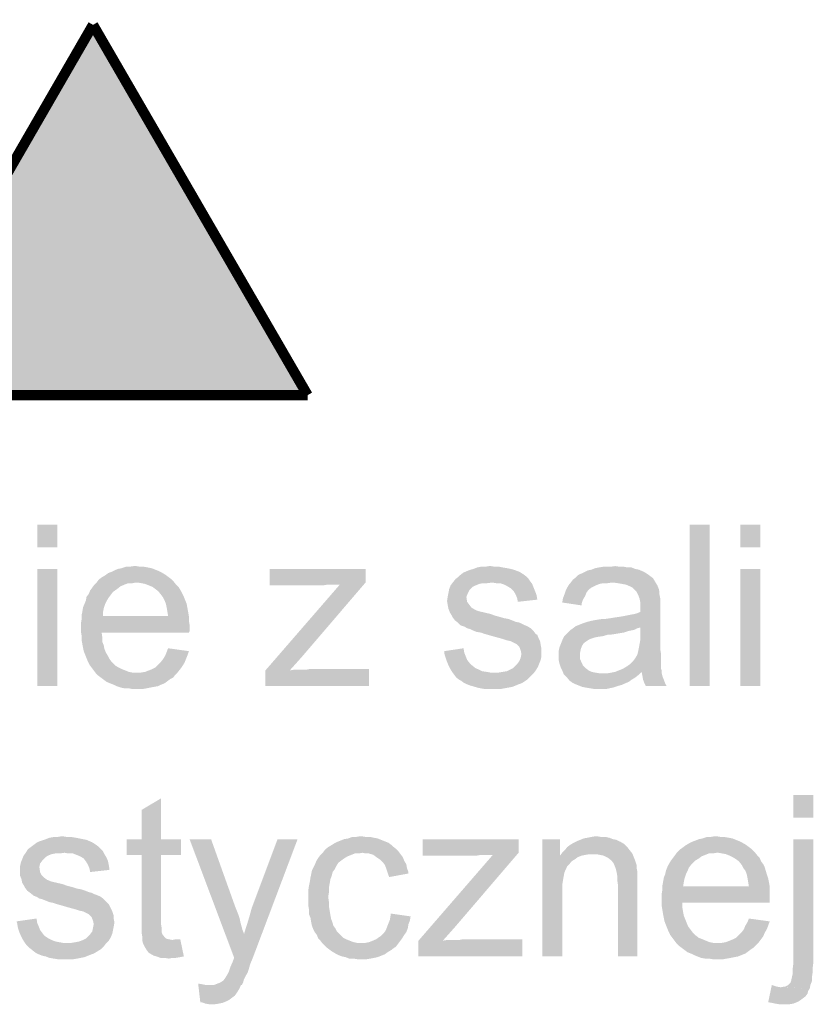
# Model space of a CAD drawing. Header units: millimetres. Extents: x -14047 to 49934, y -21523 to 14989.
# Tile 104 of 256: x 1333 to 1431, y 5023 to 5145. Entities that reach past the tile are written whole.
import ezdxf

# ---------------------------------------------------------------- set-up
doc = ezdxf.new("R2010")
doc.units = ezdxf.units.MM
doc.layers.add('H', color=7, linetype='Continuous')
doc.layers.add('P', color=7, linetype='Continuous')

msp = doc.modelspace()

# ---------------------------------------------------------------- hatches: boundary and pattern name
at = {"layer": 'H', "linetype": 'Continuous'}
for points in [[(1315.486, 5098.452), (1341.762, 5144.221), (1368.309, 5098.452)], [(1334.883, 5079.759), (1334.883, 5082.579), (1337.353, 5082.579), (1337.353, 5079.759)], [(1415.307, 5062.652), (1415.307, 5082.579), (1417.777, 5082.579), (1417.777, 5062.652)], [(1421.566, 5079.759), (1421.566, 5082.579), (1424.036, 5082.579), (1424.036, 5079.759)], [(1334.883, 5062.652), (1334.883, 5077.115), (1337.353, 5077.115), (1337.353, 5062.652)], [(1342.117, 5064.236), (1341.852, 5064.591), (1341.587, 5064.941), (1341.322, 5065.296), (1341.147, 5065.651), (1340.967, 5066.091), (1340.792, 5066.531), (1340.617, 5066.971), (1340.527, 5067.411), (1340.442, 5067.856), (1340.352, 5068.381), (1340.352, 5068.911), (1340.262, 5069.441), (1340.262, 5069.706), (1340.262, 5070.321), (1340.352, 5070.851), (1342.997, 5071.291), (1351.021, 5071.291), (1350.936, 5071.82), (1350.846, 5072.35), (1350.756, 5072.79), (1350.581, 5073.23), (1350.406, 5073.585), (1350.141, 5073.94), (1349.786, 5074.38), (1349.436, 5074.645), (1349.081, 5074.91), (1348.641, 5075.085), (1348.201, 5075.26), (1347.761, 5075.35), (1347.231, 5075.435), (1342.202, 5075.435), (1342.467, 5075.79), (1342.822, 5076.055), (1343.262, 5076.32), (1343.617, 5076.585), (1344.057, 5076.76), (1344.407, 5076.935), (1344.852, 5077.115), (1345.292, 5077.2), (1345.822, 5077.38), (1346.262, 5077.38), (1346.791, 5077.465), (1347.056, 5077.465), (1347.581, 5077.38), (1348.026, 5077.38), (1348.551, 5077.29), (1348.996, 5077.2), (1349.436, 5077.025), (1349.876, 5076.85), (1350.231, 5076.67), (1350.671, 5076.405), (1351.021, 5076.145), (1351.376, 5075.88), (1351.726, 5075.525), (1352.081, 5075.085), (1352.346, 5074.82), (1352.611, 5074.38), (1352.786, 5074.025), (1352.961, 5073.675), (1353.316, 5072.79), (1353.406, 5072.26), (1353.491, 5071.82), (1353.581, 5071.291), (1353.581, 5070.766), (1353.666, 5070.236), (1353.666, 5069.441), (1353.581, 5069.266), (1342.822, 5069.266), (1342.912, 5068.646), (1342.912, 5068.116), (1343.087, 5067.676), (1343.172, 5067.236), (1343.352, 5066.796), (1343.617, 5066.356), (1343.792, 5066.001), (1344.057, 5065.651), (1344.497, 5065.206), (1344.937, 5064.941), (1345.292, 5064.766), (1345.732, 5064.591), (1346.172, 5064.416), (1346.611, 5064.326), (1347.141, 5064.326), (1347.231, 5064.326)], [(1363.544, 5075.085), (1363.544, 5077.115), (1375.363, 5077.115), (1375.363, 5075.435), (1372.188, 5075.175), (1371.658, 5075.175), (1371.128, 5075.175), (1370.688, 5075.175), (1370.158, 5075.085), (1369.718, 5075.085), (1369.453, 5075.085)], [(1394.145, 5073.055), (1394.055, 5073.495), (1393.88, 5073.94), (1393.615, 5074.38), (1393.26, 5074.73), (1392.82, 5074.995), (1392.47, 5075.175), (1391.94, 5075.35), (1391.5, 5075.35), (1390.971, 5075.435), (1386.121, 5075.435), (1386.471, 5075.88), (1386.826, 5076.145), (1387.091, 5076.405), (1387.441, 5076.67), (1387.881, 5076.85), (1388.326, 5077.025), (1388.676, 5077.115), (1389.116, 5077.29), (1389.556, 5077.38), (1390.086, 5077.38), (1390.616, 5077.465), (1390.791, 5077.465), (1391.32, 5077.38), (1391.85, 5077.38), (1392.29, 5077.29), (1392.82, 5077.2), (1393.26, 5077.115), (1393.615, 5077.025), (1394.32, 5076.76), (1394.76, 5076.495), (1395.115, 5076.23), (1395.465, 5075.88), (1395.645, 5075.615), (1395.905, 5075.26), (1396.085, 5074.82), (1396.26, 5074.38), (1396.435, 5073.94), (1396.525, 5073.41), (1396.525, 5073.32)], [(1409.928, 5062.652), (1409.753, 5063.002), (1409.578, 5063.447), (1409.488, 5063.971), (1409.398, 5064.416), (1406.578, 5064.591), (1407.018, 5064.766), (1407.193, 5064.856), (1407.633, 5065.121), (1407.988, 5065.386), (1408.343, 5065.736), (1408.603, 5066.091), (1408.868, 5066.531), (1408.958, 5066.881), (1409.048, 5067.326), (1409.133, 5067.766), (1409.223, 5068.296), (1409.223, 5068.911), (1409.223, 5069.881), (1401.284, 5070.056), (1401.729, 5070.236), (1402.169, 5070.411), (1402.699, 5070.586), (1403.049, 5070.676), (1403.489, 5070.766), (1403.934, 5070.851), (1404.549, 5070.941), (1404.904, 5070.941), (1405.519, 5071.031), (1406.048, 5071.116), (1406.663, 5071.206), (1407.193, 5071.291), (1407.633, 5071.38), (1408.078, 5071.47), (1408.518, 5071.555), (1408.868, 5071.645), (1409.223, 5071.82), (1409.223, 5072.35), (1409.223, 5073.055), (1409.133, 5073.495), (1408.958, 5073.94), (1408.783, 5074.29), (1408.518, 5074.555), (1408.253, 5074.82), (1407.898, 5074.995), (1407.458, 5075.175), (1407.018, 5075.26), (1406.488, 5075.35), (1405.874, 5075.435), (1400.669, 5075.435), (1400.934, 5075.79), (1401.284, 5076.055), (1401.639, 5076.405), (1402.079, 5076.585), (1402.609, 5076.85), (1402.784, 5076.935), (1403.229, 5077.025), (1403.669, 5077.2), (1404.109, 5077.29), (1404.639, 5077.38), (1405.079, 5077.38), (1405.609, 5077.38), (1406.138, 5077.465), (1406.663, 5077.38), (1407.193, 5077.38), (1407.723, 5077.29), (1408.163, 5077.29), (1408.603, 5077.115), (1409.048, 5077.025), (1409.663, 5076.76), (1410.103, 5076.495), (1410.458, 5076.23), (1410.808, 5075.965), (1411.073, 5075.525), (1411.338, 5075.085), (1411.518, 5074.645), (1411.603, 5074.205), (1411.603, 5073.94), (1411.693, 5073.495), (1411.693, 5072.97), (1411.693, 5072.44), (1411.693, 5072), (1411.693, 5067.236), (1411.778, 5066.706), (1411.778, 5066.091), (1411.778, 5065.651), (1411.778, 5065.206), (1411.778, 5064.856), (1411.868, 5064.591), (1411.868, 5064.326), (1411.958, 5063.886), (1412.133, 5063.447), (1412.308, 5063.002), (1412.488, 5062.652)], [(1421.566, 5062.652), (1421.566, 5077.115), (1424.036, 5077.115), (1424.036, 5062.652)], [(1340.352, 5070.851), (1340.352, 5071.38), (1340.442, 5071.82), (1340.527, 5072.35), (1340.707, 5072.79), (1340.882, 5073.23), (1340.967, 5073.675), (1341.232, 5074.025), (1341.412, 5074.465), (1341.677, 5074.82), (1341.937, 5075.175), (1342.202, 5075.435), (1347.056, 5075.435), (1346.611, 5075.35), (1346.087, 5075.35), (1345.642, 5075.175), (1345.202, 5074.995), (1344.852, 5074.73), (1344.497, 5074.465), (1344.232, 5074.29), (1343.967, 5073.94), (1343.702, 5073.585), (1343.437, 5073.145), (1343.262, 5072.79), (1343.087, 5072.26), (1342.997, 5071.82), (1342.997, 5071.291)], [(1363.014, 5062.652), (1363.014, 5064.591), (1372.188, 5075.175), (1375.363, 5075.435), (1367.514, 5066.266), (1366.014, 5064.591)], [(1396.085, 5064.236), (1391.235, 5064.326), (1391.76, 5064.326), (1392.29, 5064.416), (1392.82, 5064.501), (1393.175, 5064.681), (1393.525, 5064.856), (1393.705, 5065.031), (1394.055, 5065.386), (1394.32, 5065.736), (1394.495, 5066.176), (1394.585, 5066.621), (1394.495, 5067.061), (1394.32, 5067.501), (1393.965, 5067.856), (1393.79, 5067.941), (1393.615, 5068.031), (1393.26, 5068.206), (1392.82, 5068.296), (1392.29, 5068.471), (1391.32, 5068.736), (1390.706, 5068.911), (1390.086, 5069.086), (1389.556, 5069.266), (1389.031, 5069.351), (1388.586, 5069.531), (1388.236, 5069.706), (1387.881, 5069.796), (1387.616, 5069.971), (1387.091, 5070.146), (1386.736, 5070.501), (1386.381, 5070.766), (1386.121, 5071.116), (1386.031, 5071.291), (1385.766, 5071.735), (1385.591, 5072.175), (1385.501, 5072.615), (1385.411, 5073.145), (1385.501, 5073.76), (1385.591, 5074.205), (1385.676, 5074.645), (1385.856, 5075.085), (1386.121, 5075.435), (1390.971, 5075.435), (1390.351, 5075.35), (1389.821, 5075.35), (1389.381, 5075.26), (1388.941, 5075.085), (1388.586, 5074.91), (1388.146, 5074.465), (1387.971, 5074.115), (1387.796, 5073.675), (1387.881, 5073.055), (1388.146, 5072.705), (1388.411, 5072.35), (1388.851, 5072.085), (1389.031, 5072), (1389.296, 5071.91), (1389.646, 5071.82), (1390.791, 5071.555), (1391.235, 5071.38), (1391.85, 5071.206), (1392.47, 5071.031), (1392.995, 5070.941), (1393.44, 5070.766), (1393.88, 5070.586), (1394.32, 5070.501), (1394.675, 5070.321), (1394.85, 5070.236), (1395.29, 5070.056), (1395.73, 5069.796), (1396.085, 5069.441), (1396.35, 5069.086), (1396.525, 5069.001), (1396.7, 5068.561), (1396.88, 5068.206), (1396.965, 5067.676), (1397.055, 5067.236), (1397.055, 5066.881), (1397.055, 5066.356), (1396.965, 5065.911), (1396.79, 5065.471), (1396.615, 5065.031), (1396.35, 5064.591)], [(1401.994, 5072.615), (1399.609, 5072.97), (1399.699, 5073.495), (1399.874, 5073.94), (1400.054, 5074.465), (1400.229, 5074.82), (1400.494, 5075.26), (1400.669, 5075.435), (1405.784, 5075.435), (1405.169, 5075.35), (1404.639, 5075.35), (1404.199, 5075.26), (1403.754, 5075.085), (1403.404, 5074.91), (1403.229, 5074.82), (1402.874, 5074.555), (1402.609, 5074.205), (1402.434, 5073.76), (1402.169, 5073.32), (1401.994, 5072.79)], [(1399.789, 5064.151), (1399.609, 5064.591), (1399.434, 5064.941), (1399.259, 5065.471), (1399.169, 5065.911), (1399.169, 5066.441), (1399.169, 5066.971), (1399.259, 5067.411), (1399.434, 5067.856), (1399.609, 5068.296), (1399.874, 5068.826), (1400.229, 5069.176), (1400.579, 5069.531), (1400.934, 5069.796), (1401.284, 5070.056), (1409.223, 5069.881), (1408.868, 5069.796), (1408.518, 5069.616), (1408.163, 5069.531), (1407.723, 5069.441), (1407.193, 5069.266), (1406.663, 5069.176), (1406.138, 5069.086), (1405.519, 5069.001), (1405.254, 5069.001), (1404.639, 5068.826), (1404.019, 5068.736), (1403.579, 5068.646), (1403.049, 5068.471), (1402.609, 5068.206), (1402.254, 5067.941), (1402.079, 5067.676), (1401.904, 5067.236), (1401.814, 5066.796), (1401.814, 5066.531), (1401.814, 5066.001), (1401.994, 5065.561), (1402.169, 5065.206), (1402.519, 5064.856), (1402.874, 5064.591), (1403.229, 5064.416), (1403.669, 5064.326), (1404.199, 5064.236), (1404.724, 5064.236)], [(1347.141, 5062.297), (1346.611, 5062.297), (1346.172, 5062.387), (1345.642, 5062.387), (1345.202, 5062.477), (1344.672, 5062.652), (1344.322, 5062.827), (1343.882, 5063.002), (1343.437, 5063.182), (1343.087, 5063.447), (1342.732, 5063.707), (1342.382, 5063.971), (1342.117, 5064.236), (1347.231, 5064.326), (1347.671, 5064.326), (1348.201, 5064.416), (1348.641, 5064.591), (1349.081, 5064.766), (1349.436, 5064.941), (1349.786, 5065.296), (1350.141, 5065.651), (1350.406, 5066.001), (1350.671, 5066.441), (1350.846, 5066.881), (1351.021, 5067.326), (1353.581, 5066.971), (1353.406, 5066.441), (1353.226, 5066.001), (1353.051, 5065.561), (1352.786, 5065.121), (1352.521, 5064.766), (1352.256, 5064.416), (1351.906, 5064.061), (1351.641, 5063.707), (1351.286, 5063.532), (1350.936, 5063.267), (1350.581, 5063.002), (1350.141, 5062.827), (1349.786, 5062.652), (1349.261, 5062.562), (1348.816, 5062.477), (1348.376, 5062.387), (1347.846, 5062.297), (1347.316, 5062.297)], [(1391.235, 5062.297), (1390.616, 5062.297), (1390.086, 5062.297), (1389.556, 5062.387), (1389.116, 5062.477), (1388.586, 5062.652), (1388.236, 5062.737), (1387.796, 5062.917), (1387.441, 5063.092), (1387.091, 5063.357), (1386.911, 5063.447), (1386.561, 5063.707), (1386.296, 5064.061), (1386.031, 5064.416), (1385.766, 5064.856), (1385.591, 5065.206), (1385.411, 5065.651), (1385.236, 5066.176), (1385.061, 5066.706), (1385.061, 5066.971), (1387.441, 5067.326), (1387.531, 5066.796), (1387.706, 5066.356), (1387.881, 5065.911), (1388.146, 5065.561), (1388.501, 5065.206), (1388.941, 5064.856), (1389.381, 5064.681), (1389.736, 5064.501), (1390.266, 5064.416), (1390.791, 5064.326), (1391.235, 5064.326), (1396.085, 5064.236), (1395.73, 5063.886), (1395.38, 5063.532), (1395.025, 5063.267), (1394.585, 5063.002), (1394.32, 5062.917), (1393.88, 5062.737), (1393.44, 5062.562), (1392.995, 5062.477), (1392.47, 5062.387), (1392.025, 5062.297), (1391.5, 5062.297)], [(1363.014, 5062.652), (1366.014, 5064.591), (1366.544, 5064.681), (1366.984, 5064.681), (1368.044, 5064.681), (1368.484, 5064.766), (1375.803, 5064.766), (1375.803, 5062.652)], [(1404.109, 5062.297), (1403.579, 5062.297), (1403.049, 5062.387), (1402.519, 5062.477), (1402.079, 5062.562), (1401.639, 5062.737), (1401.199, 5062.917), (1400.844, 5063.092), (1400.494, 5063.357), (1400.139, 5063.797), (1399.789, 5064.151), (1404.724, 5064.236), (1405.169, 5064.236), (1405.694, 5064.326), (1406.138, 5064.416), (1406.578, 5064.591), (1409.398, 5064.416), (1409.048, 5064.061), (1408.603, 5063.707), (1408.163, 5063.447), (1407.813, 5063.182), (1407.373, 5063.002), (1407.018, 5062.827), (1406.403, 5062.652), (1405.874, 5062.477), (1405.429, 5062.387), (1404.989, 5062.297), (1404.459, 5062.297)], [(1347.846, 5031.256), (1347.846, 5031.701), (1347.761, 5032.226), (1347.761, 5032.846), (1347.761, 5041.839), (1345.907, 5041.839), (1345.907, 5043.779), (1347.761, 5043.779), (1347.761, 5047.394), (1350.141, 5048.809), (1350.141, 5043.779), (1352.611, 5043.779), (1352.611, 5041.839), (1350.141, 5041.839), (1350.141, 5033.376), (1350.231, 5032.756), (1350.231, 5032.316), (1350.316, 5032.051), (1350.581, 5031.701), (1350.756, 5031.521), (1351.111, 5031.436), (1351.551, 5031.346)], [(1428.096, 5046.424), (1428.096, 5049.248), (1430.565, 5049.248), (1430.565, 5046.424)], [(1341.412, 5039.725), (1341.322, 5040.165), (1341.147, 5040.605), (1340.882, 5041.045), (1340.617, 5041.4), (1340.177, 5041.664), (1339.737, 5041.839), (1339.292, 5042.014), (1338.763, 5042.014), (1338.238, 5042.104), (1333.473, 5042.104), (1333.738, 5042.544), (1334.093, 5042.809), (1334.443, 5043.074), (1334.798, 5043.339), (1335.148, 5043.514), (1335.678, 5043.689), (1335.943, 5043.779), (1336.383, 5043.954), (1336.913, 5044.044), (1337.353, 5044.044), (1337.883, 5044.134), (1338.058, 5044.134), (1338.588, 5044.044), (1339.117, 5044.044), (1339.647, 5043.954), (1340.087, 5043.869), (1340.527, 5043.779), (1340.967, 5043.689), (1341.587, 5043.429), (1342.027, 5043.164), (1342.382, 5042.899), (1342.732, 5042.544), (1342.997, 5042.279), (1343.172, 5041.929), (1343.437, 5041.485), (1343.617, 5041.045), (1343.702, 5040.605), (1343.792, 5040.075), (1343.792, 5039.99)], [(1359.135, 5029.231), (1353.666, 5043.779), (1356.315, 5043.779), (1359.31, 5035.4), (1359.49, 5034.96), (1359.665, 5034.52), (1359.84, 5033.991), (1359.93, 5033.551), (1360.195, 5032.581), (1360.37, 5032.141), (1360.37, 5032.051)], [(1360.015, 5025.792), (1356.05, 5025.792), (1356.665, 5025.792), (1357.105, 5025.967), (1357.37, 5026.057), (1357.81, 5026.322), (1358.075, 5026.672), (1358.34, 5027.111), (1358.52, 5027.466), (1358.695, 5027.996), (1358.96, 5028.611), (1359.135, 5029.051), (1359.135, 5029.231), (1360.37, 5032.051), (1360.635, 5032.936), (1360.81, 5033.461), (1361.075, 5034.345), (1361.339, 5035.315), (1364.514, 5043.779), (1366.984, 5043.779), (1361.429, 5029.051), (1361.165, 5028.436), (1360.985, 5027.816), (1360.81, 5027.291), (1360.545, 5026.846), (1360.37, 5026.497), (1360.28, 5026.142), (1360.105, 5025.792)], [(1378.272, 5039.105), (1378.092, 5039.635), (1377.917, 5040.165), (1377.742, 5040.605), (1377.477, 5040.96), (1377.212, 5041.225), (1376.682, 5041.574), (1376.332, 5041.839), (1375.803, 5042.014), (1375.363, 5042.014), (1375.008, 5042.104), (1370.158, 5042.194), (1370.423, 5042.544), (1370.773, 5042.809), (1371.218, 5043.074), (1371.483, 5043.249), (1371.833, 5043.429), (1372.273, 5043.604), (1372.713, 5043.779), (1373.243, 5043.869), (1373.683, 5044.044), (1374.128, 5044.044), (1374.658, 5044.134), (1374.918, 5044.134), (1375.448, 5044.044), (1375.978, 5044.044), (1376.417, 5043.954), (1376.857, 5043.869), (1377.302, 5043.689), (1377.742, 5043.514), (1378.182, 5043.339), (1378.537, 5043.074), (1378.712, 5042.899), (1379.062, 5042.634), (1379.417, 5042.279), (1379.682, 5041.929), (1379.947, 5041.574), (1380.122, 5041.135), (1380.387, 5040.695), (1380.477, 5040.165), (1380.652, 5039.725), (1380.652, 5039.545)], [(1382.417, 5041.749), (1382.417, 5043.779), (1394.23, 5043.779), (1394.23, 5042.104), (1391.055, 5041.839), (1390.531, 5041.839), (1390.001, 5041.839), (1389.556, 5041.839), (1389.031, 5041.749), (1388.586, 5041.749), (1388.326, 5041.749)], [(1397.14, 5029.316), (1397.14, 5043.779), (1399.344, 5043.779), (1399.344, 5041.749), (1401.549, 5041.574), (1401.199, 5041.31), (1400.759, 5041.045), (1400.494, 5040.695), (1400.229, 5040.43), (1400.054, 5040.075), (1399.874, 5039.635), (1399.789, 5039.195), (1399.699, 5038.665), (1399.609, 5038.135), (1399.609, 5037.52), (1399.609, 5029.316)], [(1401.549, 5041.574), (1399.344, 5041.749), (1399.609, 5042.104), (1399.964, 5042.459), (1400.229, 5042.809), (1400.579, 5043.074), (1401.024, 5043.339), (1401.374, 5043.514), (1401.814, 5043.689), (1402.254, 5043.869), (1402.699, 5043.954), (1403.139, 5044.044), (1403.669, 5044.134), (1403.934, 5044.134), (1404.459, 5044.044), (1404.989, 5044.044), (1405.429, 5043.954), (1405.874, 5043.779), (1406.313, 5043.689), (1406.843, 5043.429), (1407.283, 5043.164), (1407.633, 5042.809), (1407.898, 5042.459), (1408.253, 5042.014), (1403.404, 5041.929), (1402.964, 5041.929), (1402.434, 5041.839), (1401.994, 5041.749)], [(1413.722, 5030.906), (1413.457, 5031.256), (1413.193, 5031.611), (1412.928, 5031.961), (1412.753, 5032.316), (1412.573, 5032.756), (1412.398, 5033.196), (1412.223, 5033.641), (1412.133, 5034.081), (1412.043, 5034.52), (1411.958, 5035.05), (1411.868, 5035.58), (1411.868, 5036.11), (1411.868, 5036.37), (1411.868, 5036.99), (1411.958, 5037.52), (1414.512, 5037.96), (1422.626, 5037.96), (1422.536, 5038.49), (1422.451, 5039.02), (1422.361, 5039.46), (1422.186, 5039.9), (1421.921, 5040.255), (1421.746, 5040.605), (1421.391, 5041.045), (1421.041, 5041.31), (1420.597, 5041.574), (1420.247, 5041.749), (1419.807, 5041.929), (1419.362, 5042.014), (1418.837, 5042.104), (1413.722, 5042.104), (1414.072, 5042.459), (1414.427, 5042.719), (1414.777, 5042.984), (1415.217, 5043.249), (1415.572, 5043.429), (1416.012, 5043.604), (1416.452, 5043.779), (1416.897, 5043.869), (1417.422, 5044.044), (1417.867, 5044.044), (1418.392, 5044.134), (1418.657, 5044.134), (1419.187, 5044.044), (1419.627, 5044.044), (1420.157, 5043.954), (1420.597, 5043.869), (1421.041, 5043.689), (1421.481, 5043.514), (1421.831, 5043.339), (1422.276, 5043.074), (1422.626, 5042.809), (1422.981, 5042.544), (1423.331, 5042.194), (1423.686, 5041.749), (1423.951, 5041.485), (1424.126, 5041.045), (1424.391, 5040.695), (1424.566, 5040.34), (1424.831, 5039.46), (1425.006, 5038.93), (1425.096, 5038.49), (1425.186, 5037.96), (1425.186, 5037.43), (1425.186, 5036.9), (1425.186, 5036.11), (1425.186, 5035.93), (1414.427, 5035.93), (1414.427, 5035.315), (1414.512, 5034.785), (1414.602, 5034.345), (1414.777, 5033.906), (1414.952, 5033.461), (1415.132, 5033.021), (1415.397, 5032.671), (1415.662, 5032.316), (1416.102, 5031.876), (1416.452, 5031.611), (1416.897, 5031.436), (1417.337, 5031.256), (1417.777, 5031.081), (1418.217, 5030.991), (1418.747, 5030.991)], [(1430.12, 5025.352), (1426.596, 5025.527), (1427.126, 5025.612), (1427.476, 5025.792), (1427.741, 5026.057), (1427.831, 5026.322), (1427.916, 5026.672), (1428.006, 5027.111), (1428.006, 5027.641), (1428.096, 5028.346), (1428.096, 5043.779), (1430.565, 5043.779), (1430.565, 5028.526), (1430.475, 5027.816), (1430.475, 5027.291), (1430.385, 5026.672), (1430.385, 5026.232), (1430.21, 5025.792)], [(1343.352, 5030.906), (1338.503, 5030.991), (1339.117, 5030.991), (1339.647, 5031.081), (1340.087, 5031.171), (1340.527, 5031.346), (1340.882, 5031.521), (1341.057, 5031.701), (1341.412, 5032.051), (1341.677, 5032.406), (1341.762, 5032.846), (1341.852, 5033.286), (1341.762, 5033.726), (1341.587, 5034.165), (1341.232, 5034.52), (1340.882, 5034.695), (1340.527, 5034.875), (1340.087, 5034.96), (1339.557, 5035.135), (1338.588, 5035.4), (1337.973, 5035.58), (1337.353, 5035.755), (1336.823, 5035.93), (1336.383, 5036.02), (1335.943, 5036.195), (1335.503, 5036.37), (1335.148, 5036.46), (1334.883, 5036.635), (1334.443, 5036.815), (1334.003, 5037.165), (1333.648, 5037.43), (1333.388, 5037.785), (1333.298, 5037.96), (1333.033, 5038.4), (1332.943, 5038.84), (1332.768, 5039.285), (1332.768, 5039.81), (1332.768, 5040.43), (1332.858, 5040.87), (1333.033, 5041.31), (1333.208, 5041.749), (1333.473, 5042.104), (1338.238, 5042.104), (1337.618, 5042.014), (1337.088, 5042.014), (1336.648, 5041.929), (1336.208, 5041.749), (1335.943, 5041.574), (1335.503, 5041.135), (1335.238, 5040.78), (1335.148, 5040.34), (1335.238, 5039.725), (1335.413, 5039.37), (1335.768, 5039.02), (1336.118, 5038.755), (1336.383, 5038.665), (1336.563, 5038.575), (1336.913, 5038.49), (1338.058, 5038.225), (1338.503, 5038.05), (1339.207, 5037.87), (1339.737, 5037.695), (1340.262, 5037.605), (1340.792, 5037.43), (1341.232, 5037.255), (1341.587, 5037.165), (1341.937, 5036.99), (1342.202, 5036.9), (1342.647, 5036.725), (1342.997, 5036.46), (1343.352, 5036.11), (1343.702, 5035.755), (1343.967, 5035.225), (1344.142, 5034.875), (1344.322, 5034.345), (1344.322, 5033.906), (1344.407, 5033.551), (1344.322, 5033.021), (1344.232, 5032.581), (1344.142, 5032.141), (1343.967, 5031.701), (1343.702, 5031.256)], [(1370.068, 5030.906), (1369.803, 5031.256), (1369.538, 5031.521), (1369.363, 5031.961), (1369.098, 5032.316), (1368.923, 5032.671), (1368.748, 5033.111), (1368.659, 5033.551), (1368.569, 5034.081), (1368.394, 5034.52), (1368.394, 5035.05), (1368.309, 5035.58), (1368.309, 5036.11), (1368.309, 5036.99), (1368.309, 5037.52), (1368.394, 5038.05), (1368.484, 5038.49), (1368.569, 5039.02), (1368.748, 5039.9), (1368.923, 5040.255), (1369.098, 5040.605), (1369.278, 5041.045), (1369.538, 5041.485), (1369.803, 5041.839), (1370.158, 5042.194), (1375.008, 5042.104), (1374.478, 5042.014), (1374.038, 5042.014), (1373.598, 5041.839), (1373.158, 5041.664), (1372.713, 5041.4), (1372.363, 5041.135), (1372.008, 5040.87), (1371.743, 5040.43), (1371.568, 5040.075), (1371.303, 5039.725), (1371.218, 5039.37), (1371.038, 5038.84), (1370.953, 5038.4), (1370.863, 5037.87), (1370.863, 5037.34), (1370.773, 5036.725), (1370.773, 5036.55), (1370.863, 5035.93), (1370.863, 5035.4), (1370.953, 5034.875), (1371.038, 5034.345), (1371.128, 5033.906), (1371.303, 5033.461), (1371.393, 5033.111), (1371.658, 5032.756), (1371.833, 5032.406), (1372.273, 5031.961), (1372.628, 5031.611), (1372.978, 5031.436), (1373.423, 5031.256), (1373.863, 5031.081), (1374.303, 5030.991), (1374.833, 5030.991)], [(1381.887, 5029.316), (1381.887, 5031.256), (1391.055, 5041.839), (1394.23, 5042.104), (1386.381, 5032.936), (1384.886, 5031.256)], [(1406.488, 5029.316), (1406.488, 5038.135), (1406.403, 5038.665), (1406.403, 5039.195), (1406.313, 5039.725), (1406.223, 5040.075), (1406.138, 5040.34), (1405.958, 5040.78), (1405.694, 5041.135), (1405.254, 5041.485), (1404.724, 5041.749), (1404.284, 5041.839), (1403.844, 5041.929), (1403.404, 5041.929), (1408.253, 5042.014), (1408.428, 5041.574), (1408.603, 5041.135), (1408.783, 5040.605), (1408.783, 5040.255), (1408.868, 5039.81), (1408.868, 5039.37), (1408.868, 5038.755), (1408.868, 5029.316)], [(1411.958, 5037.52), (1411.958, 5038.05), (1412.043, 5038.49), (1412.133, 5039.02), (1412.308, 5039.46), (1412.398, 5039.9), (1412.573, 5040.34), (1412.753, 5040.695), (1413.013, 5041.135), (1413.278, 5041.485), (1413.542, 5041.839), (1413.722, 5042.104), (1418.657, 5042.104), (1418.127, 5042.014), (1417.687, 5042.014), (1417.247, 5041.839), (1416.807, 5041.664), (1416.452, 5041.4), (1416.012, 5041.135), (1415.837, 5040.96), (1415.482, 5040.605), (1415.217, 5040.255), (1415.042, 5039.81), (1414.867, 5039.46), (1414.692, 5038.93), (1414.602, 5038.49), (1414.512, 5037.96)], [(1338.503, 5028.966), (1337.973, 5028.966), (1337.443, 5028.966), (1336.913, 5029.051), (1336.383, 5029.141), (1335.943, 5029.316), (1335.503, 5029.406), (1335.063, 5029.581), (1334.708, 5029.761), (1334.358, 5030.021), (1334.268, 5030.111), (1333.913, 5030.376), (1333.563, 5030.731), (1333.298, 5031.081), (1333.033, 5031.521), (1332.858, 5031.876), (1332.678, 5032.316), (1332.503, 5032.846), (1332.413, 5033.376), (1332.328, 5033.641), (1334.798, 5033.991), (1334.883, 5033.461), (1335.063, 5033.021), (1335.238, 5032.581), (1335.503, 5032.226), (1335.768, 5031.876), (1336.298, 5031.521), (1336.648, 5031.346), (1337.088, 5031.171), (1337.533, 5031.081), (1338.058, 5030.991), (1338.503, 5030.991), (1343.352, 5030.906), (1343.087, 5030.551), (1342.732, 5030.201), (1342.292, 5029.936), (1341.852, 5029.671), (1341.587, 5029.581), (1341.147, 5029.406), (1340.707, 5029.231), (1340.262, 5029.141), (1339.822, 5029.051), (1339.292, 5028.966), (1338.763, 5028.966)], [(1374.833, 5028.966), (1374.393, 5028.966), (1373.863, 5029.051), (1373.333, 5029.051), (1372.893, 5029.231), (1372.453, 5029.316), (1372.008, 5029.496), (1371.658, 5029.671), (1371.218, 5029.936), (1370.863, 5030.201), (1370.508, 5030.466), (1370.068, 5030.906), (1374.833, 5030.991), (1375.363, 5030.991), (1375.803, 5031.081), (1376.242, 5031.256), (1376.682, 5031.436), (1377.037, 5031.701), (1377.302, 5031.876), (1377.567, 5032.141), (1377.832, 5032.491), (1378.007, 5032.936), (1378.182, 5033.376), (1378.357, 5033.816), (1378.447, 5034.345), (1378.447, 5034.61), (1380.917, 5034.255), (1380.827, 5033.726), (1380.652, 5033.286), (1380.562, 5032.756), (1380.387, 5032.316), (1380.122, 5031.961), (1379.857, 5031.521), (1379.592, 5031.171), (1379.327, 5030.816), (1379.062, 5030.466), (1378.887, 5030.376), (1378.537, 5030.111), (1378.092, 5029.846), (1377.742, 5029.581), (1377.302, 5029.406), (1376.857, 5029.231), (1376.417, 5029.141), (1375.978, 5029.051), (1375.448, 5028.966), (1374.918, 5028.966)], [(1418.747, 5028.966), (1418.217, 5028.966), (1417.687, 5029.051), (1417.247, 5029.051), (1416.717, 5029.141), (1416.277, 5029.316), (1415.837, 5029.496), (1415.482, 5029.671), (1415.042, 5029.846), (1414.692, 5030.111), (1414.337, 5030.376), (1413.982, 5030.641), (1413.722, 5030.906), (1418.747, 5030.991), (1419.277, 5030.991), (1419.807, 5031.081), (1420.247, 5031.256), (1420.687, 5031.436), (1421.041, 5031.611), (1421.391, 5031.961), (1421.746, 5032.316), (1422.011, 5032.671), (1422.186, 5033.111), (1422.451, 5033.551), (1422.626, 5033.991), (1425.186, 5033.641), (1425.006, 5033.111), (1424.831, 5032.671), (1424.566, 5032.226), (1424.391, 5031.786), (1424.126, 5031.436), (1423.861, 5031.081), (1423.506, 5030.731), (1423.156, 5030.376), (1422.891, 5030.201), (1422.536, 5029.936), (1422.186, 5029.671), (1421.746, 5029.496), (1421.301, 5029.316), (1420.861, 5029.231), (1420.422, 5029.141), (1419.892, 5029.051), (1419.452, 5028.966), (1418.837, 5028.966)], [(1351.111, 5029.051), (1350.581, 5029.141), (1350.051, 5029.141), (1349.611, 5029.316), (1349.261, 5029.406), (1348.641, 5029.761), (1348.376, 5030.111), (1348.111, 5030.551), (1347.936, 5030.906), (1347.846, 5031.256), (1351.551, 5031.346), (1351.991, 5031.436), (1352.521, 5031.436), (1352.961, 5029.316), (1352.521, 5029.231), (1351.991, 5029.141), (1351.551, 5029.141)], [(1381.887, 5029.316), (1384.886, 5031.256), (1385.411, 5031.346), (1385.941, 5031.346), (1386.911, 5031.346), (1387.356, 5031.436), (1394.675, 5031.436), (1394.675, 5029.316)], [(1356.58, 5023.412), (1356.135, 5023.412), (1355.61, 5023.497), (1355.165, 5023.672), (1354.99, 5023.672), (1354.725, 5025.967), (1355.255, 5025.877), (1355.695, 5025.792), (1356.05, 5025.792), (1360.015, 5025.792), (1359.755, 5025.262), (1359.49, 5024.822), (1359.225, 5024.467), (1358.87, 5024.202), (1358.52, 5023.937), (1358.165, 5023.762), (1357.725, 5023.587), (1357.285, 5023.497), (1356.755, 5023.412)], [(1426.861, 5023.412), (1426.421, 5023.412), (1425.891, 5023.497), (1425.451, 5023.587), (1425.006, 5023.672), (1425.451, 5025.792), (1425.976, 5025.612), (1426.421, 5025.527), (1430.12, 5025.352), (1429.945, 5025.087), (1429.855, 5024.732), (1429.595, 5024.382), (1429.24, 5024.117), (1428.885, 5023.852), (1428.535, 5023.672), (1428.096, 5023.497), (1427.566, 5023.412), (1427.036, 5023.412)]]:
    msp.add_hatch(color=256, dxfattribs=at).paths.add_polyline_path(points)

# ---------------------------------------------------------------- linework, layer by layer
at = {"layer": 'P', "const_width": 1.27}
for points in [[(1341.762, 5144.221), (1315.396, 5098.542), (1368.219, 5098.542)], [(1368.219, 5098.542), (1341.762, 5144.221)]]:
    msp.add_lwpolyline(points, dxfattribs=at)

doc.saveas('drawing.dxf')
